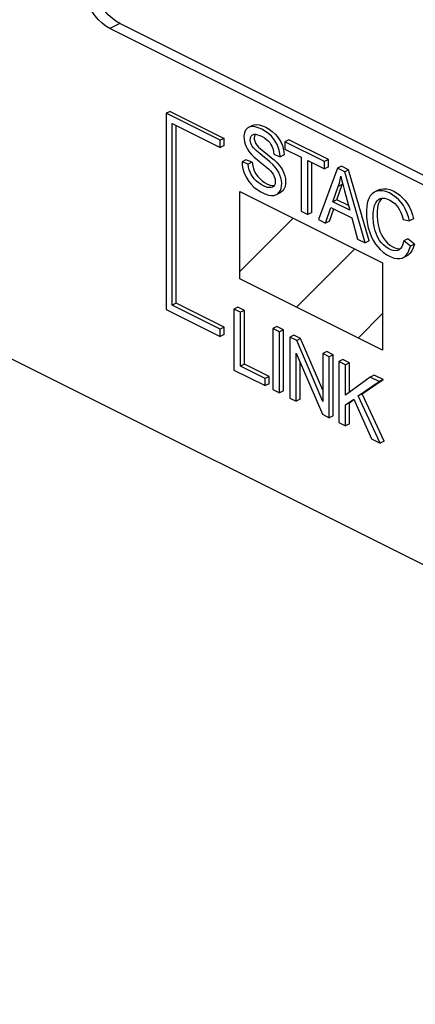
# Paper-space layout '005_EXP_CORICANT_PE_DRAWING_3_1' of a CAD drawing. Header units: millimetres. Extents: x 6 to 413, y 7 to 290.
# Tile 114 of 228: x 220.26 to 221.53, y 75.21 to 78.37. Entities that reach past the tile are written whole.
import ezdxf

# ---------------------------------------------------------------- set-up
doc = ezdxf.new("R2010")
doc.units = ezdxf.units.MM
doc.header["$LTSCALE"] = 23.1
doc.layers.add('FP_MYLAR_BL86', color=7, linetype='CONTINUOUS')

# ---------------------------------------------------------------- blocks, each defined once
blk = doc.blocks.new('FP_MYLAR_BL86', base_point=(209.4603, 85.5702))
at = {"layer": 'FP_MYLAR_BL86', "color": 7, "linetype": 'Continuous'}
for p, q in [((204.5106, 85.1453), (226.608, 74.0966)), ((220.5842, 78.3594), (220.5524, 78.3435)), ((226.3245, 75.4892), (220.5842, 78.3594)), ((226.2926, 75.4733), (220.5524, 78.3435)), ((220.7459, 78.0775), (220.7332, 78.0712)), ((220.9066, 77.9845), (220.7332, 78.0712)), ((220.7332, 78.0712), (220.7332, 77.4416)), ((220.7459, 78.0775), (220.9194, 77.9908)), ((220.7523, 78.0382), (220.9066, 77.9611)), ((220.7523, 77.4555), (220.7523, 78.0382)), ((220.765, 77.4618), (220.765, 78.0319)), ((221.0101, 78.0321), (220.9974, 78.0257)), ((220.9194, 77.9908), (220.9066, 77.9845)), ((220.9066, 77.9611), (220.9066, 77.9845)), ((220.9194, 77.9674), (220.9066, 77.9611)), ((220.9194, 77.9674), (220.9194, 77.9908)), ((221.1265, 77.986), (221.1138, 77.9797)), ((221.2406, 77.9163), (221.1138, 77.9797)), ((221.1138, 77.9797), (221.1138, 77.9565)), ((221.2534, 77.9226), (221.1265, 77.986)), ((221.0785, 77.9402), (221.0988, 77.9319)), ((221.1116, 77.9383), (221.0988, 77.9319)), ((221.1087, 77.9585), (221.1106, 77.9486)), ((221.1106, 77.9486), (221.1116, 77.9383)), ((221.1138, 77.9565), (221.1665, 77.9302)), ((220.989, 77.9218), (220.9763, 77.9154)), ((220.9962, 77.9076), (220.9763, 77.9154)), ((221.009, 77.9139), (220.989, 77.9218)), ((221.009, 77.9139), (220.9962, 77.9076)), ((221.1665, 77.9302), (221.1665, 77.7573)), ((221.1877, 77.9196), (221.2406, 77.8931)), ((221.1877, 77.7467), (221.1877, 77.9196)), ((221.2004, 77.7531), (221.2004, 77.9132)), ((221.2534, 77.9226), (221.2406, 77.9163)), ((221.2406, 77.8931), (221.2406, 77.9163)), ((221.2534, 77.8995), (221.2534, 77.9226)), ((221.2957, 77.9015), (221.2829, 77.8951)), ((221.3185, 77.8901), (221.2957, 77.9015)), ((221.2829, 77.8951), (221.2215, 77.7298)), ((221.2534, 77.8995), (221.2406, 77.8931)), ((221.3057, 77.8837), (221.2829, 77.8951)), ((221.3185, 77.8901), (221.3057, 77.8837)), ((221.3712, 77.655), (221.3057, 77.8837)), ((221.384, 77.6613), (221.3185, 77.8901)), ((221.2804, 77.7936), (221.2979, 77.8423)), ((221.2979, 77.8423), (221.2852, 77.8359)), ((221.2938, 77.8691), (221.2971, 77.8544)), ((221.2971, 77.8544), (221.3009, 77.839)), ((221.2992, 77.8461), (221.2979, 77.8423)), ((221.3009, 77.839), (221.3052, 77.8227)), ((221.078, 77.8369), (221.0744, 77.8344)), ((221.0868, 77.8103), (221.0995, 77.8167)), ((221.2676, 77.7873), (221.2852, 77.8359)), ((221.3052, 77.8227), (221.3219, 77.7601)), ((221.4156, 77.8252), (221.4028, 77.8189)), ((221.2804, 77.7936), (221.2676, 77.7873)), ((221.3219, 77.7601), (221.2676, 77.7873)), ((221.318, 77.7748), (221.2804, 77.7936)), ((221.1665, 77.7573), (221.1877, 77.7467)), ((221.2004, 77.7531), (221.1877, 77.7467)), ((221.244, 77.7186), (221.2615, 77.7692)), ((221.2567, 77.725), (221.2705, 77.7647)), ((221.2615, 77.7692), (221.3284, 77.7357)), ((221.2215, 77.7298), (221.244, 77.7186)), ((221.2567, 77.725), (221.244, 77.7186)), ((221.3284, 77.7357), (221.3471, 77.667)), ((221.4932, 77.7302), (221.514, 77.7258)), ((221.5267, 77.7322), (221.514, 77.7258)), ((221.3471, 77.667), (221.3712, 77.655)), ((221.384, 77.6613), (221.3712, 77.655)), ((221.5083, 77.6679), (221.4956, 77.6615)), ((221.5168, 77.6444), (221.4956, 77.6615)), ((221.5295, 77.6507), (221.5083, 77.6679)), ((221.5295, 77.6507), (221.5168, 77.6444)), ((221.489, 77.643), (221.4847, 77.6371)), ((221.493, 77.6077), (221.5057, 77.6141)), ((220.765, 77.4618), (220.7523, 77.4555)), ((220.9194, 77.3847), (220.765, 77.4618)), ((220.7332, 77.4416), (220.9066, 77.3549)), ((220.9066, 77.3783), (220.7523, 77.4555)), ((220.963, 77.4491), (220.9503, 77.4428)), ((220.9715, 77.4322), (220.9503, 77.4428)), ((220.9503, 77.4428), (220.9503, 77.2468)), ((220.9842, 77.4385), (220.963, 77.4491)), ((220.9842, 77.4385), (220.9715, 77.4322)), ((220.9715, 77.2593), (220.9715, 77.4322)), ((220.9842, 77.2657), (220.9842, 77.4385)), ((220.9194, 77.3847), (220.9066, 77.3783)), ((220.9066, 77.3549), (220.9066, 77.3783)), ((220.9194, 77.3613), (220.9194, 77.3847)), ((221.0882, 77.3865), (221.0755, 77.3802)), ((221.0966, 77.3696), (221.0755, 77.3802)), ((221.0755, 77.3802), (221.0755, 77.1842)), ((221.1094, 77.376), (221.0882, 77.3865)), ((221.1094, 77.376), (221.0966, 77.3696)), ((221.0966, 77.1736), (221.0966, 77.3696)), ((221.1094, 77.18), (221.1094, 77.376)), ((220.9194, 77.3613), (220.9066, 77.3549)), ((221.1428, 77.3592), (221.1301, 77.3528)), ((221.1518, 77.342), (221.1301, 77.3528)), ((221.1301, 77.3528), (221.1301, 77.1569)), ((221.1645, 77.3484), (221.1428, 77.3592)), ((221.1645, 77.3484), (221.1518, 77.342)), ((221.2359, 77.1461), (221.1518, 77.342)), ((221.2359, 77.1821), (221.1645, 77.3484)), ((221.1504, 77.3007), (221.2345, 77.1047)), ((221.1504, 77.1467), (221.1504, 77.3007)), ((221.2486, 77.3063), (221.2359, 77.3)), ((221.2689, 77.2962), (221.2486, 77.3063)), ((221.1631, 77.1531), (221.1631, 77.271)), ((221.2562, 77.2898), (221.2359, 77.3)), ((221.2359, 77.3), (221.2359, 77.1461)), ((221.2689, 77.2962), (221.2562, 77.2898)), ((221.2562, 77.0938), (221.2562, 77.2898)), ((221.2689, 77.1002), (221.2689, 77.2962)), ((221.2999, 77.2807), (221.2872, 77.2743)), ((221.3084, 77.2637), (221.2872, 77.2743)), ((221.2872, 77.2743), (221.2872, 77.0783)), ((221.3211, 77.2701), (221.2999, 77.2807)), ((221.3211, 77.2701), (221.3084, 77.2637)), ((221.3211, 77.1757), (221.3211, 77.2701)), ((220.9503, 77.2468), (221.0503, 77.1968)), ((220.9842, 77.2657), (220.9715, 77.2593)), ((221.0503, 77.2199), (220.9715, 77.2593)), ((221.063, 77.2263), (220.9842, 77.2657)), ((221.3084, 77.1665), (221.3084, 77.2637)), ((221.063, 77.2263), (221.0503, 77.2199)), ((221.0503, 77.1968), (221.0503, 77.2199)), ((221.063, 77.2031), (221.063, 77.2263)), ((221.3879, 77.224), (221.3084, 77.1665)), ((221.3494, 77.1638), (221.4166, 77.2096)), ((221.3622, 77.1702), (221.4293, 77.216)), ((221.4006, 77.2303), (221.3879, 77.224)), ((221.4166, 77.2096), (221.3879, 77.224)), ((221.4293, 77.216), (221.4006, 77.2303)), ((221.4293, 77.216), (221.4166, 77.2096)), ((221.063, 77.2031), (221.0503, 77.1968)), ((221.0755, 77.1842), (221.0966, 77.1736)), ((221.1094, 77.18), (221.0966, 77.1736)), ((221.1301, 77.1569), (221.1504, 77.1467)), ((221.1631, 77.1531), (221.1504, 77.1467)), ((221.3084, 77.1356), (221.3346, 77.1538)), ((221.3211, 77.142), (221.3354, 77.1519)), ((221.3346, 77.1538), (221.3916, 77.0261)), ((221.3622, 77.1702), (221.3494, 77.1638)), ((221.4195, 77.0122), (221.3494, 77.1638)), ((221.4322, 77.0185), (221.3622, 77.1702)), ((221.3211, 77.142), (221.3084, 77.1356)), ((221.3084, 77.0677), (221.3084, 77.1356)), ((221.3211, 77.0741), (221.3211, 77.142)), ((221.2345, 77.1047), (221.2562, 77.0938)), ((221.2689, 77.1002), (221.2562, 77.0938)), ((221.2872, 77.0783), (221.3084, 77.0677)), ((221.3211, 77.0741), (221.3084, 77.0677)), ((221.3916, 77.0261), (221.4195, 77.0122)), ((221.4322, 77.0185), (221.4195, 77.0122))]:
    blk.add_line(p, q, dxfattribs=at)
at = {"layer": 'FP_MYLAR_BL86', "color": 4, "linetype": 'Continuous'}
for p, q in [((220.9692, 77.8202), (221.4274, 77.5911)), ((220.9692, 77.5396), (220.9692, 77.8202)), ((221.4274, 77.5911), (221.4274, 77.3105)), ((221.4274, 77.3105), (220.9692, 77.5396))]:
    blk.add_line(p, q, dxfattribs=at)
at = {"layer": 'FP_MYLAR_BL86', "color": 2, "linetype": 'Continuous'}
for p, q in [((220.9692, 77.5637), (221.1401, 77.7347)), ((221.1511, 77.4486), (221.3381, 77.6357)), ((221.3491, 77.3496), (221.4274, 77.4279))]:
    blk.add_line(p, q, dxfattribs=at)
at = {"layer": 'FP_MYLAR_BL86', "color": 7, "linetype": 'Continuous'}
for points in [[(220.5842, 78.3594), (220.5715, 78.3668), (220.5591, 78.3763), (220.5472, 78.3877), (220.536, 78.4008), (220.5258, 78.4152), (220.5168, 78.4307), (220.5092, 78.447), (220.5031, 78.4637), (220.4987, 78.4805), (220.496, 78.4971), (220.4951, 78.513)], [(220.5524, 78.3435), (220.5397, 78.3509), (220.5273, 78.3604), (220.5153, 78.3718), (220.5042, 78.3849), (220.494, 78.3993), (220.485, 78.4148), (220.4774, 78.4311), (220.4713, 78.4478), (220.4669, 78.4646), (220.4642, 78.4811), (220.4633, 78.4971)], [(221.0988, 77.9319), (221.0979, 77.9424), (221.0958, 77.9527), (221.0928, 77.9622), (221.0891, 77.9709), (221.0842, 77.9797), (221.078, 77.9887), (221.0706, 77.9973), (221.0621, 78.0053), (221.0521, 78.0129), (221.0403, 78.0198), (221.0285, 78.025), (221.0185, 78.0278), (221.01, 78.0286), (221.0027, 78.0277), (220.9974, 78.0257)], [(221.0101, 78.0321), (221.0155, 78.034), (221.0228, 78.035), (221.0315, 78.0341), (221.0418, 78.0311), (221.0528, 78.0262), (221.0636, 78.02), (221.0735, 78.0128), (221.0824, 78.0046), (221.0902, 77.9956), (221.0966, 77.9865), (221.1018, 77.9773), (221.1058, 77.968), (221.1087, 77.9585)], [(220.9974, 78.0257), (220.9965, 78.0252), (220.9916, 78.0217), (220.9879, 78.0171), (220.9851, 78.0113), (220.9832, 78.0043), (220.9824, 77.9966), (220.9827, 77.9884), (220.9841, 77.98), (220.9863, 77.9719), (220.9894, 77.9642), (220.9937, 77.9562), (220.9993, 77.9478), (221.0063, 77.9394), (221.0148, 77.9309), (221.0244, 77.9225), (221.0333, 77.9152)], [(221.0485, 77.9298), (221.0343, 77.9411), (221.0281, 77.9462), (221.0225, 77.9511), (221.0173, 77.9559), (221.0129, 77.9605), (221.0093, 77.9652), (221.0066, 77.97), (221.0046, 77.9749), (221.0033, 77.9798), (221.0028, 77.9845), (221.003, 77.9891), (221.004, 77.9935), (221.0059, 77.9974), (221.0086, 78.0006), (221.0113, 78.0025)], [(221.0113, 78.0025), (221.0119, 78.0028), (221.0158, 78.0038), (221.0207, 78.0038), (221.0264, 78.0026), (221.033, 78.0003), (221.0406, 77.9967), (221.0482, 77.9923), (221.0549, 77.9875), (221.0605, 77.9824), (221.0651, 77.9771), (221.0688, 77.9716), (221.0721, 77.9652), (221.075, 77.9577), (221.0772, 77.9491), (221.0785, 77.9402)], [(221.0187, 78.0038), (221.0174, 78.0015), (221.016, 77.9974), (221.0155, 77.9928), (221.0158, 77.9879), (221.0169, 77.9828), (221.0188, 77.9776), (221.0215, 77.9724), (221.0251, 77.9675), (221.0297, 77.9626), (221.035, 77.9577), (221.041, 77.9525), (221.0475, 77.9471), (221.0623, 77.9353)], [(221.0623, 77.9353), (221.0706, 77.9286), (221.0792, 77.9214), (221.0877, 77.9135), (221.0953, 77.9049), (221.1018, 77.8962), (221.1069, 77.8875), (221.1109, 77.8789), (221.1137, 77.8702), (221.1155, 77.8615), (221.1163, 77.8527), (221.116, 77.8443), (221.1145, 77.8364), (221.1119, 77.8293), (221.1081, 77.8234), (221.1031, 77.8188), (221.0995, 77.8167)], [(220.9763, 77.9154), (220.9771, 77.9043), (220.9793, 77.893), (220.9825, 77.8824), (220.9866, 77.8724), (220.9918, 77.8625), (220.9983, 77.8527), (221.006, 77.8432), (221.0146, 77.8346), (221.0248, 77.8265), (221.0369, 77.8189), (221.0496, 77.8127), (221.0608, 77.8089), (221.0702, 77.8073), (221.0782, 77.8076), (221.0852, 77.8096), (221.0868, 77.8103)], [(221.0744, 77.8344), (221.0702, 77.8329), (221.0646, 77.8325), (221.0579, 77.8333), (221.0499, 77.8359), (221.0406, 77.8403), (221.031, 77.8464), (221.0227, 77.8532), (221.0156, 77.8605), (221.0098, 77.8679), (221.0054, 77.8749), (221.0022, 77.8817), (220.9996, 77.8892), (220.9975, 77.8979), (220.9962, 77.9076)], [(221.009, 77.9139), (221.0106, 77.9024), (221.0132, 77.8926), (221.0166, 77.8842), (221.0209, 77.8767), (221.026, 77.8697), (221.0322, 77.8626), (221.04, 77.8556), (221.0489, 77.8493), (221.058, 77.8442), (221.0665, 77.8408), (221.0737, 77.8391), (221.0795, 77.8389)], [(221.0333, 77.9152), (221.049, 77.9025), (221.0559, 77.8968), (221.0622, 77.8914), (221.0677, 77.886), (221.0723, 77.8807), (221.076, 77.8755), (221.0789, 77.8704), (221.081, 77.8652), (221.0825, 77.8597), (221.0832, 77.8542), (221.0831, 77.849)], [(221.0868, 77.8103), (221.0911, 77.813), (221.0958, 77.8176), (221.0993, 77.8233), (221.1019, 77.8303), (221.1033, 77.8382), (221.1036, 77.8467), (221.1027, 77.8556), (221.1008, 77.8645), (221.098, 77.8728), (221.0944, 77.8808), (221.0893, 77.8893), (221.0828, 77.8983), (221.0747, 77.9073), (221.0654, 77.9159), (221.0566, 77.9233), (221.0485, 77.9298)], [(221.0831, 77.849), (221.0822, 77.8443), (221.0805, 77.8402), (221.078, 77.8369)], [(221.2852, 77.8359), (221.2887, 77.8467), (221.2915, 77.8578), (221.2938, 77.8691)], [(221.4028, 77.8189), (221.4011, 77.818), (221.3939, 77.8127), (221.3878, 77.8058), (221.383, 77.7974), (221.3793, 77.787), (221.3766, 77.7739), (221.3754, 77.7574), (221.3758, 77.7385), (221.3779, 77.7206), (221.3814, 77.704), (221.3862, 77.6882), (221.3919, 77.6739), (221.3982, 77.6615), (221.4047, 77.651), (221.4116, 77.642), (221.4197, 77.6334), (221.4295, 77.625), (221.441, 77.6171), (221.4534, 77.6107), (221.4645, 77.6065), (221.4739, 77.6046), (221.4822, 77.6046), (221.4897, 77.6063), (221.493, 77.6077)], [(221.514, 77.7258), (221.5105, 77.7393), (221.5057, 77.7525), (221.5001, 77.7646), (221.4941, 77.7751), (221.4875, 77.7843), (221.4799, 77.7929), (221.4709, 77.8012), (221.4606, 77.8089), (221.4491, 77.8154), (221.4377, 77.82), (221.4272, 77.8224), (221.4177, 77.8228), (221.4091, 77.8213), (221.4028, 77.8189)], [(221.4156, 77.8252), (221.4217, 77.8277), (221.4306, 77.8292), (221.4403, 77.8287), (221.4508, 77.8262), (221.4617, 77.8218), (221.4724, 77.8158), (221.4825, 77.8085), (221.4918, 77.8001), (221.5001, 77.7908), (221.5074, 77.7806), (221.5136, 77.7695), (221.5189, 77.7578), (221.5233, 77.7454), (221.5267, 77.7322)], [(221.4784, 77.6323), (221.475, 77.631), (221.4689, 77.63), (221.4618, 77.6306), (221.4538, 77.6329), (221.4454, 77.6368), (221.4373, 77.6421), (221.43, 77.6484), (221.4235, 77.6554), (221.4177, 77.6632), (221.4123, 77.6723), (221.4074, 77.6829), (221.4033, 77.6943), (221.4001, 77.7066), (221.398, 77.7203), (221.3971, 77.7357), (221.3975, 77.7513), (221.399, 77.7645), (221.4016, 77.7751), (221.4052, 77.7835), (221.4098, 77.79), (221.4148, 77.7946), (221.4177, 77.7963)], [(221.4171, 77.7883), (221.4137, 77.7795), (221.4113, 77.7685), (221.4101, 77.7552), (221.4099, 77.7407), (221.4108, 77.7262), (221.4129, 77.7129), (221.4159, 77.7008), (221.4199, 77.6896), (221.4247, 77.6794), (221.4301, 77.6701), (221.4362, 77.6618), (221.4431, 77.6544), (221.4505, 77.6482), (221.4583, 77.6431), (221.4662, 77.6394), (221.4738, 77.6371), (221.4809, 77.6364), (221.4844, 77.6368)], [(221.4246, 77.7983), (221.4214, 77.795), (221.4171, 77.7883)], [(221.4177, 77.7963), (221.4201, 77.7973), (221.4261, 77.7986), (221.4331, 77.7984), (221.4413, 77.7964), (221.4503, 77.7926), (221.4591, 77.7873), (221.4664, 77.7814), (221.4724, 77.7754), (221.4773, 77.769), (221.4817, 77.7618), (221.4859, 77.753), (221.4899, 77.7423), (221.4932, 77.7302)], [(221.4956, 77.6615), (221.4928, 77.6511), (221.489, 77.643)], [(221.5295, 77.6507), (221.5258, 77.6389), (221.5212, 77.6293), (221.5157, 77.6218), (221.5094, 77.6162), (221.5057, 77.6141)], [(221.4847, 77.6371), (221.4801, 77.6333), (221.4784, 77.6323)], [(221.493, 77.6077), (221.4963, 77.6096), (221.5025, 77.6149), (221.5082, 77.6225), (221.5131, 77.6324), (221.5168, 77.6444)]]:
    blk.add_lwpolyline(points, dxfattribs=at)

psp = doc.layouts.new('005_EXP_CORICANT_PE_DRAWING_3_1')

# ---------------------------------------------------------------- block references
at = {"layer": 'FP_MYLAR_BL86'}
psp.add_blockref('FP_MYLAR_BL86', (209.4603, 85.5702), dxfattribs=at)

doc.saveas('drawing.dxf')
